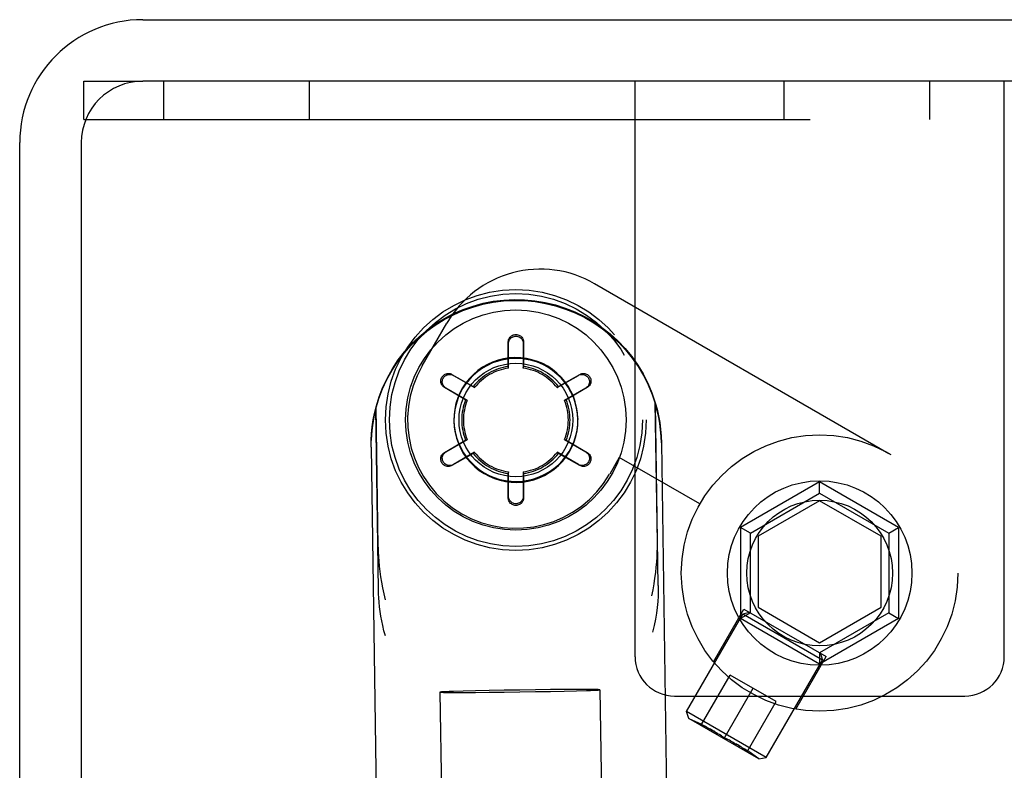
# Model space of a CAD drawing. Header units: inches. Extents: x 0 to 268, y 0 to 174.
# Tile 117 of 125: x 144.67 to 146.67, y 129.7 to 131.22. Entities that reach past the tile are written whole.
import ezdxf

# ---------------------------------------------------------------- set-up
doc = ezdxf.new("R2010")
doc.units = ezdxf.units.IN
doc.header["$LTSCALE"] = 14.754949
doc.header["$MEASUREMENT"] = 0
doc.linetypes.add('HIDDEN', pattern=[0.2, 0.1, -0.1])
doc.layers.get('0').update_dxf_attribs({"linetype": 'CONTINUOUS'})
doc.layers.add('DEFAULT_2', color=8, linetype='HIDDEN')

msp = doc.modelspace()

# ---------------------------------------------------------------- linework, layer by layer
at = {"color": 7, "linetype": 'Continuous'}
for p, q in [((144.9208, 131.2236), (162.6083, 131.2236)), ((162.6708, 131.0986), (144.9208, 131.0986)), ((144.6708, 127.9736), (144.6708, 130.9736)), ((144.7958, 130.9736), (144.7958, 127.98))]:
    msp.add_line(p, q, dxfattribs=at)
for radius in [0.25, 0.125]:
    msp.add_arc((144.9208, 130.9736), radius, 90, 180, dxfattribs=at)
at = {"layer": 'DEFAULT_2', "color": 8, "linetype": 'HIDDEN'}
for p, q in [((144.8008, 131.0206), (144.8008, 131.0986)), ((144.8008, 131.0986), (144.9208, 131.0986)), ((144.9628, 131.0986), (144.9628, 131.0206)), ((145.2588, 131.0986), (145.2588, 131.0206)), ((145.9208, 129.9286), (145.9208, 131.0986)), ((146.2228, 131.0986), (146.2228, 131.0206)), ((146.5188, 131.0986), (146.5188, 131.0206)), ((146.6708, 129.9286), (146.6708, 131.0986)), ((144.8008, 131.0206), (146.6708, 131.0206)), ((145.8387, 130.687), (146.4363, 130.342)), ((145.4882, 130.5198), (145.5382, 130.6064)), ((145.6632, 130.5187), (145.6634, 130.5686)), ((145.6637, 130.5154), (145.6637, 130.5651)), ((145.6937, 130.5651), (145.6937, 130.5154)), ((145.6941, 130.5686), (145.6942, 130.5187)), ((145.6637, 130.5154), (145.6632, 130.5187)), ((145.6937, 130.5154), (145.6942, 130.5187)), ((145.5489, 130.5025), (145.5922, 130.4777)), ((145.5517, 130.5005), (145.5948, 130.4756)), ((145.7626, 130.4756), (145.8057, 130.5005)), ((145.7653, 130.4777), (145.8085, 130.5025)), ((145.5767, 130.4509), (145.5336, 130.4759)), ((145.5798, 130.4496), (145.5367, 130.4745)), ((145.5948, 130.4756), (145.5922, 130.4777)), ((145.7626, 130.4756), (145.7653, 130.4777)), ((145.8207, 130.4745), (145.7776, 130.4496)), ((145.8238, 130.4759), (145.7808, 130.4509)), ((145.5798, 130.4496), (145.5767, 130.4509)), ((145.7776, 130.4496), (145.7808, 130.4509)), ((145.3995, 130.065), (145.3941, 130.4327)), ((145.3988, 130.1516), (145.3946, 130.4366)), ((145.9661, 130.1599), (145.9619, 130.4449)), ((145.9679, 130.0733), (145.9625, 130.4411)), ((145.5527, 130.4089), (145.5528, 130.4071)), ((145.8047, 130.4126), (145.8047, 130.4108)), ((145.5367, 130.3452), (145.5798, 130.3701)), ((145.5798, 130.3701), (145.5767, 130.3688)), ((145.7776, 130.3701), (145.8207, 130.3452)), ((145.7776, 130.3701), (145.7808, 130.3688)), ((145.3845, 130.3545), (145.4005, 129.2697)), ((145.5336, 130.3438), (145.5767, 130.3688)), ((145.7808, 130.3688), (145.8238, 130.3438)), ((145.9744, 130.3632), (145.9904, 129.2784)), ((145.5922, 130.342), (145.5489, 130.3172)), ((145.5948, 130.3441), (145.5517, 130.3192)), ((145.5948, 130.3441), (145.5922, 130.342)), ((145.7626, 130.3441), (145.7653, 130.342)), ((145.8057, 130.3192), (145.7626, 130.3441)), ((145.8085, 130.3172), (145.7653, 130.342)), ((145.8888, 130.3336), (145.8693, 130.2998)), ((146.0524, 130.2391), (145.8888, 130.3336)), ((145.6637, 130.3043), (145.6632, 130.3009)), ((145.6634, 130.2511), (145.6632, 130.3009)), ((145.6637, 130.2545), (145.6637, 130.3043)), ((145.6937, 130.3043), (145.6937, 130.2545)), ((145.6937, 130.3043), (145.6942, 130.3009)), ((145.6942, 130.3009), (145.6941, 130.2511)), ((146.2958, 130.2839), (146.1353, 130.1913)), ((146.2958, 130.2609), (146.2958, 130.2839)), ((146.4563, 130.1913), (146.2958, 130.2839)), ((146.1553, 130.1797), (146.2958, 130.2609)), ((146.2958, 130.2609), (146.4363, 130.1797)), ((146.2958, 130.2458), (146.1708, 130.1736)), ((146.4208, 130.1736), (146.2958, 130.2458)), ((146.1353, 130.1913), (146.1353, 130.006)), ((146.1553, 130.1797), (146.1353, 130.1913)), ((146.4363, 130.1797), (146.4563, 130.1913)), ((146.4563, 130.1913), (146.4563, 130.006)), ((146.1553, 130.0175), (146.1553, 130.1797)), ((146.1708, 130.1736), (146.1708, 130.0293)), ((146.4208, 130.0293), (146.4208, 130.1736)), ((146.4363, 130.1797), (146.4363, 130.0175)), ((146.1708, 130.0293), (146.2958, 129.9571)), ((146.2958, 129.9571), (146.4208, 130.0293)), ((146.0255, 129.817), (146.1398, 130.0149)), ((146.0803, 129.9183), (146.142, 130.0252)), ((146.1553, 130.0175), (146.1353, 130.006)), ((146.1534, 130.0186), (146.1398, 130.0149)), ((146.3013, 129.9217), (146.1398, 130.0149)), ((146.142, 130.0252), (146.3091, 129.9287)), ((146.4363, 130.0175), (146.2958, 129.9364)), ((146.4363, 130.0175), (146.4563, 130.006)), ((146.2958, 129.9133), (146.1353, 130.006)), ((146.4563, 130.006), (146.2958, 129.9133)), ((146.2958, 129.9364), (146.2958, 129.9133)), ((146.2976, 129.9353), (146.3013, 129.9217)), ((146.187, 129.7238), (146.3013, 129.9217)), ((146.2474, 129.8218), (146.3091, 129.9287)), ((146.0557, 129.7908), (146.1138, 129.8914)), ((146.2073, 129.8374), (146.1138, 129.8914)), ((145.5244, 129.8565), (145.5328, 129.2816)), ((145.5719, 129.8586), (145.5517, 129.858)), ((145.5965, 129.8592), (145.5719, 129.8586)), ((145.572, 129.8559), (145.5966, 129.8561)), ((145.6246, 129.8597), (145.5965, 129.8592)), ((145.5966, 129.8561), (145.6247, 129.8563)), ((145.6551, 129.8603), (145.6246, 129.8597)), ((145.6247, 129.8563), (145.6552, 129.8566)), ((145.6868, 129.8608), (145.6551, 129.8603)), ((145.6552, 129.8566), (145.6869, 129.8571)), ((145.7185, 129.8612), (145.6868, 129.8608)), ((145.6869, 129.8571), (145.7186, 129.8576)), ((145.749, 129.8616), (145.7185, 129.8612)), ((145.7186, 129.8576), (145.749, 129.8581)), ((145.7771, 129.8618), (145.749, 129.8616)), ((145.749, 129.8581), (145.7771, 129.8587)), ((145.8017, 129.8619), (145.7771, 129.8618)), ((145.7771, 129.8587), (145.8017, 129.8593)), ((145.8017, 129.8593), (145.8219, 129.8599)), ((145.8493, 129.8613), (145.8578, 129.2864)), ((146.1025, 129.7638), (146.1605, 129.8644)), ((146.0008, 129.8486), (146.5908, 129.8486)), ((146.1492, 129.7368), (146.2073, 129.8374)), ((146.0304, 129.8028), (146.0255, 129.817)), ((146.187, 129.7238), (146.0255, 129.817)), ((146.1723, 129.7209), (146.0304, 129.8028)), ((146.0304, 129.8028), (146.0561, 129.7915)), ((146.0783, 129.7786), (146.082, 129.7765)), ((146.0819, 129.7765), (146.0802, 129.7776)), ((146.0819, 129.7765), (146.0853, 129.7746)), ((146.0836, 129.7755), (146.0868, 129.7736)), ((146.0853, 129.7746), (146.0884, 129.7727)), ((146.0962, 129.7678), (146.0931, 129.7698)), ((146.0962, 129.7678), (146.0994, 129.7658)), ((146.0994, 129.7658), (146.1025, 129.7638)), ((146.1025, 129.7638), (146.1058, 129.7621)), ((146.1058, 129.7621), (146.1091, 129.7604)), ((146.1124, 129.7587), (146.1091, 129.7604)), ((146.1156, 129.7569), (146.1124, 129.7587)), ((146.1156, 129.7569), (146.1188, 129.7552)), ((146.1188, 129.7552), (146.1221, 129.7534)), ((146.1204, 129.7543), (146.1238, 129.7524)), ((146.1238, 129.7524), (146.1221, 129.7534)), ((146.1238, 129.7524), (146.1274, 129.7503)), ((146.1723, 129.7209), (146.1496, 129.7375)), ((146.1723, 129.7209), (146.187, 129.7238))]:
    msp.add_line(p, q, dxfattribs=at)
for points in [[(145.3941, 130.4327), (145.4003, 130.4532), (145.4079, 130.473), (145.4169, 130.4923), (145.4273, 130.5109), (145.439, 130.5287), (145.4519, 130.5456), (145.466, 130.5616), (145.4813, 130.5764), (145.4976, 130.5901), (145.5148, 130.6027), (145.5329, 130.6139), (145.5517, 130.6238), (145.5712, 130.6323), (145.5913, 130.6394), (145.6119, 130.6451), (145.6327, 130.6492), (145.6539, 130.6518), (145.6751, 130.6529), (145.6964, 130.6524), (145.7176, 130.6504), (145.7386, 130.6469), (145.7593, 130.6419), (145.7796, 130.6354), (145.7994, 130.6275), (145.8185, 130.6181), (145.8369, 130.6074), (145.8545, 130.5954), (145.8712, 130.5822), (145.8869, 130.5677), (145.9015, 130.5522), (145.9149, 130.5357), (145.9271, 130.5183), (145.938, 130.5), (145.9476, 130.481), (145.9558, 130.4614), (145.9625, 130.4411)], [(145.3946, 130.4366), (145.4009, 130.4569), (145.4086, 130.4766), (145.4177, 130.4957), (145.4281, 130.5141), (145.4398, 130.5318), (145.4528, 130.5485), (145.4669, 130.5643), (145.4821, 130.579), (145.4984, 130.5926), (145.5155, 130.605), (145.5336, 130.6161), (145.5523, 130.626), (145.5718, 130.6344), (145.5917, 130.6414), (145.6122, 130.647), (145.6329, 130.6511), (145.654, 130.6537), (145.6751, 130.6547), (145.6963, 130.6543), (145.7174, 130.6523), (145.7383, 130.6488), (145.7589, 130.6439), (145.779, 130.6374), (145.7987, 130.6296), (145.8178, 130.6203), (145.8361, 130.6097), (145.8536, 130.5979), (145.8703, 130.5847), (145.8859, 130.5705), (145.9005, 130.5551), (145.914, 130.5388), (145.9262, 130.5215), (145.9372, 130.5034), (145.9468, 130.4845), (145.955, 130.465), (145.9619, 130.4449)], [(145.6634, 130.5686), (145.6636, 130.5706), (145.664, 130.5726), (145.6647, 130.5746), (145.6657, 130.5764), (145.6669, 130.5781), (145.6683, 130.5795), (145.6698, 130.5808), (145.6715, 130.5818), (145.6733, 130.5826), (145.6752, 130.5832), (145.6771, 130.5835), (145.679, 130.5836), (145.6809, 130.5834), (145.6827, 130.583), (145.6845, 130.5824), (145.6863, 130.5816), (145.6879, 130.5806), (145.6894, 130.5793), (145.6907, 130.5779), (145.6919, 130.5763), (145.6928, 130.5745), (145.6935, 130.5726), (145.6939, 130.5706), (145.6941, 130.5686)], [(145.6637, 130.5651), (145.6639, 130.5672), (145.6643, 130.5692), (145.665, 130.5712), (145.6659, 130.573), (145.6671, 130.5746), (145.6685, 130.5761), (145.67, 130.5773), (145.6716, 130.5784), (145.6734, 130.5792), (145.6752, 130.5797), (145.6771, 130.5801), (145.679, 130.5801), (145.6808, 130.58), (145.6826, 130.5796), (145.6844, 130.579), (145.6861, 130.5782), (145.6877, 130.5772), (145.6892, 130.5759), (145.6905, 130.5745), (145.6916, 130.5729), (145.6925, 130.5711), (145.6932, 130.5692), (145.6936, 130.5672), (145.6937, 130.5651)], [(145.8047, 130.4126), (145.804, 130.4243), (145.8022, 130.4357), (145.7994, 130.447), (145.7955, 130.458), (145.7907, 130.4686), (145.7849, 130.4787), (145.7781, 130.4882), (145.7706, 130.497), (145.7622, 130.5051), (145.7532, 130.5124), (145.7435, 130.5189), (145.7332, 130.5244), (145.7225, 130.5289), (145.7114, 130.5324), (145.7, 130.5349), (145.6885, 130.5364), (145.6769, 130.5367), (145.6652, 130.536), (145.6537, 130.5343), (145.6425, 130.5314), (145.6315, 130.5276), (145.6209, 130.5227), (145.6108, 130.5169), (145.6013, 130.5102), (145.5925, 130.5026), (145.5844, 130.4943), (145.5771, 130.4852), (145.5706, 130.4755), (145.5651, 130.4653), (145.5606, 130.4546), (145.557, 130.4435), (145.5545, 130.4321), (145.5531, 130.4206), (145.5527, 130.4089)], [(145.8047, 130.4108), (145.804, 130.4225), (145.8022, 130.4339), (145.7994, 130.4452), (145.7955, 130.4562), (145.7907, 130.4667), (145.7849, 130.4768), (145.7782, 130.4863), (145.7706, 130.4952), (145.7622, 130.5033), (145.7532, 130.5106), (145.7435, 130.517), (145.7332, 130.5225), (145.7225, 130.5271), (145.7114, 130.5306), (145.7001, 130.5331), (145.6885, 130.5345), (145.6769, 130.5349), (145.6653, 130.5342), (145.6538, 130.5324), (145.6425, 130.5296), (145.6315, 130.5257), (145.6209, 130.5209), (145.6108, 130.5151), (145.6013, 130.5083), (145.5925, 130.5008), (145.5844, 130.4924), (145.5771, 130.4834), (145.5706, 130.4737), (145.5651, 130.4634), (145.5606, 130.4527), (145.5571, 130.4416), (145.5546, 130.4303), (145.5531, 130.4188), (145.5528, 130.4071)], [(145.5336, 130.4759), (145.5319, 130.4771), (145.5304, 130.4785), (145.529, 130.4801), (145.528, 130.4818), (145.5271, 130.4837), (145.5266, 130.4856), (145.5262, 130.4876), (145.5262, 130.4896), (145.5264, 130.4915), (145.5268, 130.4934), (145.5275, 130.4952), (145.5284, 130.4969), (145.5295, 130.4985), (145.5307, 130.4999), (145.5322, 130.5012), (145.5337, 130.5023), (145.5354, 130.5031), (145.5373, 130.5038), (145.5392, 130.5042), (145.5411, 130.5044), (145.5431, 130.5044), (145.5451, 130.504), (145.5471, 130.5034), (145.5489, 130.5025)], [(145.5367, 130.4745), (145.535, 130.4757), (145.5335, 130.477), (145.5321, 130.4786), (145.531, 130.4803), (145.5302, 130.4822), (145.5296, 130.4841), (145.5293, 130.486), (145.5292, 130.488), (145.5294, 130.4899), (145.5298, 130.4918), (145.5305, 130.4935), (145.5314, 130.4952), (145.5324, 130.4967), (145.5337, 130.4981), (145.5351, 130.4994), (145.5366, 130.5004), (145.5383, 130.5013), (145.5401, 130.5019), (145.542, 130.5023), (145.544, 130.5025), (145.546, 130.5024), (145.5479, 130.502), (145.5499, 130.5014), (145.5517, 130.5005)], [(145.8057, 130.5005), (145.8076, 130.5014), (145.8096, 130.502), (145.8116, 130.5024), (145.8136, 130.5025), (145.8156, 130.5023), (145.8176, 130.5018), (145.8194, 130.5012), (145.8211, 130.5002), (145.8227, 130.4991), (145.8241, 130.4978), (145.8253, 130.4964), (145.8263, 130.4948), (145.8271, 130.4931), (145.8277, 130.4913), (145.8281, 130.4895), (145.8282, 130.4876), (145.8281, 130.4857), (145.8278, 130.4838), (145.8272, 130.482), (145.8263, 130.4802), (145.8253, 130.4785), (145.824, 130.477), (145.8224, 130.4757), (145.8207, 130.4745)], [(145.8085, 130.5025), (145.8104, 130.5034), (145.8124, 130.504), (145.8144, 130.5044), (145.8165, 130.5044), (145.8185, 130.5042), (145.8204, 130.5037), (145.8223, 130.503), (145.824, 130.5021), (145.8256, 130.5009), (145.827, 130.4996), (145.8283, 130.4981), (145.8293, 130.4965), (145.8301, 130.4948), (145.8307, 130.493), (145.8311, 130.4911), (145.8313, 130.4892), (145.8312, 130.4873), (145.8308, 130.4854), (145.8303, 130.4835), (145.8294, 130.4817), (145.8284, 130.48), (145.8271, 130.4785), (145.8256, 130.4771), (145.8238, 130.4759)], [(145.3845, 130.3545), (145.3846, 130.3685), (145.3854, 130.3824), (145.3868, 130.3962), (145.3888, 130.4098), (145.3914, 130.4233), (145.3946, 130.4366)], [(145.3941, 130.4327), (145.3911, 130.42), (145.3886, 130.4072), (145.3867, 130.3942), (145.3853, 130.3811), (145.3846, 130.3678)], [(145.9619, 130.4449), (145.9655, 130.4317), (145.9685, 130.4183), (145.9709, 130.4048), (145.9727, 130.3911), (145.9739, 130.3772), (145.9744, 130.3632)], [(145.9744, 130.3632), (145.9739, 130.3765), (145.9728, 130.3897), (145.9711, 130.4028), (145.9688, 130.4157), (145.966, 130.4285), (145.9625, 130.4411)], [(145.5527, 130.4089), (145.5534, 130.3973), (145.5552, 130.3858), (145.558, 130.3745), (145.5619, 130.3635), (145.5668, 130.353), (145.5726, 130.3429), (145.5793, 130.3334), (145.5869, 130.3245), (145.5952, 130.3164), (145.6043, 130.3091), (145.614, 130.3027), (145.6242, 130.2972), (145.6349, 130.2926), (145.646, 130.2891), (145.6574, 130.2866), (145.6689, 130.2852), (145.6806, 130.2848), (145.6922, 130.2855), (145.7037, 130.2873), (145.715, 130.2901), (145.726, 130.294), (145.7365, 130.2988), (145.7466, 130.3046), (145.7561, 130.3114), (145.765, 130.3189), (145.7731, 130.3273), (145.7804, 130.3363), (145.7868, 130.346), (145.7923, 130.3563), (145.7969, 130.367), (145.8004, 130.3781), (145.8029, 130.3894), (145.8043, 130.4009), (145.8047, 130.4126)], [(145.5528, 130.4071), (145.5535, 130.3954), (145.5552, 130.384), (145.5581, 130.3727), (145.5619, 130.3617), (145.5668, 130.3511), (145.5726, 130.341), (145.5793, 130.3315), (145.5869, 130.3227), (145.5952, 130.3146), (145.6043, 130.3073), (145.614, 130.3009), (145.6242, 130.2953), (145.635, 130.2908), (145.646, 130.2873), (145.6574, 130.2848), (145.669, 130.2833), (145.6806, 130.283), (145.6922, 130.2837), (145.7037, 130.2854), (145.715, 130.2883), (145.726, 130.2921), (145.7366, 130.297), (145.7466, 130.3028), (145.7561, 130.3095), (145.765, 130.3171), (145.7731, 130.3254), (145.7804, 130.3345), (145.7868, 130.3442), (145.7923, 130.3544), (145.7969, 130.3652), (145.8004, 130.3762), (145.8029, 130.3876), (145.8044, 130.3991), (145.8047, 130.4108)], [(145.5489, 130.3172), (145.5471, 130.3163), (145.5451, 130.3157), (145.5431, 130.3153), (145.541, 130.3153), (145.539, 130.3155), (145.537, 130.3159), (145.5352, 130.3167), (145.5334, 130.3176), (145.5318, 130.3188), (145.5304, 130.3201), (145.5292, 130.3216), (145.5282, 130.3232), (145.5273, 130.3249), (145.5267, 130.3267), (145.5263, 130.3286), (145.5262, 130.3305), (145.5263, 130.3324), (145.5266, 130.3343), (145.5272, 130.3362), (145.528, 130.338), (145.5291, 130.3397), (145.5304, 130.3412), (145.5319, 130.3426), (145.5336, 130.3438)], [(145.5517, 130.3192), (145.5498, 130.3183), (145.5479, 130.3176), (145.5459, 130.3173), (145.5438, 130.3172), (145.5418, 130.3174), (145.5399, 130.3178), (145.538, 130.3185), (145.5363, 130.3194), (145.5347, 130.3206), (145.5333, 130.3219), (145.5321, 130.3233), (145.5311, 130.3249), (145.5303, 130.3266), (145.5297, 130.3283), (145.5294, 130.3302), (145.5292, 130.3321), (145.5293, 130.334), (145.5297, 130.3358), (145.5303, 130.3377), (145.5311, 130.3395), (145.5322, 130.3411), (145.5335, 130.3427), (145.535, 130.344), (145.5367, 130.3452)], [(145.8207, 130.3452), (145.8225, 130.344), (145.824, 130.3426), (145.8253, 130.3411), (145.8264, 130.3393), (145.8273, 130.3375), (145.8278, 130.3356), (145.8282, 130.3336), (145.8282, 130.3317), (145.828, 130.3298), (145.8276, 130.3279), (145.827, 130.3262), (145.8261, 130.3245), (145.825, 130.323), (145.8238, 130.3216), (145.8224, 130.3203), (145.8208, 130.3193), (145.8191, 130.3184), (145.8173, 130.3178), (145.8154, 130.3174), (145.8135, 130.3172), (145.8115, 130.3173), (145.8095, 130.3177), (145.8076, 130.3183), (145.8057, 130.3192)], [(145.8238, 130.3438), (145.8256, 130.3426), (145.8271, 130.3412), (145.8284, 130.3396), (145.8295, 130.3379), (145.8303, 130.336), (145.8309, 130.3341), (145.8312, 130.3321), (145.8313, 130.3301), (145.831, 130.3282), (145.8306, 130.3263), (145.8299, 130.3245), (145.8291, 130.3228), (145.828, 130.3212), (145.8267, 130.3198), (145.8253, 130.3185), (145.8237, 130.3174), (145.822, 130.3165), (145.8202, 130.3159), (145.8183, 130.3154), (145.8163, 130.3153), (145.8143, 130.3153), (145.8123, 130.3157), (145.8104, 130.3163), (145.8085, 130.3172)], [(145.6941, 130.2511), (145.6939, 130.249), (145.6935, 130.247), (145.6927, 130.2451), (145.6918, 130.2433), (145.6906, 130.2416), (145.6892, 130.2402), (145.6876, 130.2389), (145.6859, 130.2379), (145.6842, 130.2371), (145.6823, 130.2365), (145.6804, 130.2362), (145.6785, 130.2361), (145.6766, 130.2363), (145.6747, 130.2366), (145.6729, 130.2372), (145.6712, 130.2381), (145.6696, 130.2391), (145.6681, 130.2403), (145.6667, 130.2418), (145.6656, 130.2434), (145.6647, 130.2452), (145.664, 130.2471), (145.6636, 130.2491), (145.6634, 130.2511)], [(145.6937, 130.2545), (145.6936, 130.2524), (145.6932, 130.2504), (145.6925, 130.2485), (145.6915, 130.2467), (145.6903, 130.245), (145.689, 130.2436), (145.6875, 130.2423), (145.6858, 130.2413), (145.6841, 130.2405), (145.6822, 130.24), (145.6804, 130.2396), (145.6785, 130.2395), (145.6766, 130.2397), (145.6748, 130.2401), (145.673, 130.2407), (145.6713, 130.2415), (145.6697, 130.2425), (145.6683, 130.2438), (145.667, 130.2452), (145.6659, 130.2468), (145.665, 130.2486), (145.6643, 130.2505), (145.6639, 130.2525), (145.6637, 130.2545)], [(145.3988, 130.1516), (145.3991, 130.1421), (145.3996, 130.1324), (145.4003, 130.1227), (145.4013, 130.1126), (145.4025, 130.1021), (145.404, 130.0912), (145.4058, 130.08), (145.408, 130.0685), (145.4105, 130.0565), (145.4133, 130.0443)], [(145.9548, 130.0522), (145.9573, 130.0646), (145.9594, 130.0766), (145.9612, 130.0882), (145.9627, 130.0995), (145.9639, 130.1104), (145.9648, 130.121), (145.9655, 130.1311), (145.9659, 130.1409), (145.9661, 130.1505), (145.9661, 130.1599)], [(145.9679, 130.0733), (145.9679, 130.0628), (145.9676, 130.0518), (145.9669, 130.0405), (145.9659, 130.0289), (145.9644, 130.0169), (145.9623, 130.0046), (145.9598, 129.9918), (145.9565, 129.9787)], [(145.4137, 129.9707), (145.4107, 129.9814), (145.4082, 129.9917), (145.4061, 130.0016), (145.4043, 130.0112), (145.4029, 130.0207), (145.4017, 130.03), (145.4009, 130.0392), (145.4002, 130.0481), (145.3998, 130.0567), (145.3995, 130.065)], [(145.5517, 129.858), (145.5435, 129.8577), (145.5367, 129.8574), (145.5313, 129.8572), (145.5275, 129.857), (145.5251, 129.8567), (145.5244, 129.8565)], [(145.5244, 129.8565), (145.5252, 129.8564), (145.5275, 129.8562), (145.5314, 129.8561), (145.5367, 129.856), (145.5436, 129.8559), (145.5518, 129.8559), (145.572, 129.8559)], [(145.8493, 129.8613), (145.8485, 129.8615), (145.8462, 129.8616), (145.8423, 129.8618), (145.8369, 129.8619), (145.8301, 129.8619), (145.8219, 129.862), (145.8017, 129.8619)], [(145.8219, 129.8599), (145.8301, 129.8602), (145.837, 129.8604), (145.8423, 129.8607), (145.8462, 129.8609), (145.8485, 129.8611), (145.8493, 129.8613)], [(146.0557, 129.7908), (146.0586, 129.7893), (146.0615, 129.7878), (146.0642, 129.7864)], [(146.0783, 129.7786), (146.0763, 129.7798), (146.0741, 129.781), (146.0718, 129.7823), (146.0694, 129.7836), (146.0669, 129.785), (146.0642, 129.7864), (146.0615, 129.7879), (146.0586, 129.7893), (146.0557, 129.7908)], [(146.0669, 129.785), (146.0694, 129.7836), (146.0719, 129.7823), (146.0741, 129.781), (146.0763, 129.7798), (146.0783, 129.7786)], [(146.0884, 129.7727), (146.0915, 129.7708), (146.0931, 129.7698)], [(146.1492, 129.7368), (146.1465, 129.7386), (146.1438, 129.7403), (146.1412, 129.742), (146.1386, 129.7436), (146.1362, 129.7451), (146.1338, 129.7465), (146.1315, 129.7479), (146.1294, 129.7491), (146.1274, 129.7503), (146.1255, 129.7514)], [(146.1294, 129.7491), (146.1316, 129.7479), (146.1338, 129.7465), (146.1362, 129.7451), (146.1386, 129.7436), (146.1412, 129.742), (146.1438, 129.7403), (146.1465, 129.7386), (146.1492, 129.7368)]]:
    msp.add_lwpolyline(points, dxfattribs=at)
for centre, radius in [((145.6787, 130.4098), 0.265), ((145.6787, 130.4098), 0.257), ((145.6787, 130.4098), 0.224), ((145.6787, 130.4098), 0.1155), ((146.2958, 130.0986), 0.281), ((146.2958, 130.0986), 0.1875), ((146.2958, 130.0986), 0.148)]:
    msp.add_circle(centre, radius, dxfattribs=at)
for centre, radius, start, end in [((145.7287, 130.4964), 0.22, 60, 150), ((145.6787, 130.4098), 0.22, 150, 330), ((145.6787, 130.4098), 0.11, 98.091, 141.909), ((145.6787, 130.4098), 0.1066, 98.091, 141.909), ((145.6787, 130.4098), 0.1066, 38.091, 81.909), ((145.6787, 130.4098), 0.11, 38.091, 81.909), ((145.6787, 130.4098), 0.11, 158.091, 201.909), ((145.6787, 130.4098), 0.1066, 158.091, 201.909), ((145.6787, 130.4098), 0.1066, 338.091, 21.909), ((145.6787, 130.4098), 0.11, 338.091, 21.909), ((145.6787, 130.4098), 0.11, 218.091, 261.909), ((145.6787, 130.4098), 0.1066, 218.091, 261.909), ((145.6787, 130.4098), 0.1066, 278.091, 321.909), ((145.6787, 130.4098), 0.11, 278.091, 321.909), ((146.0008, 129.9286), 0.08, 180, 270), ((146.5908, 129.9286), 0.08, 270, 360)]:
    msp.add_arc(centre, radius, start, end, dxfattribs=at)

doc.saveas('drawing.dxf')
